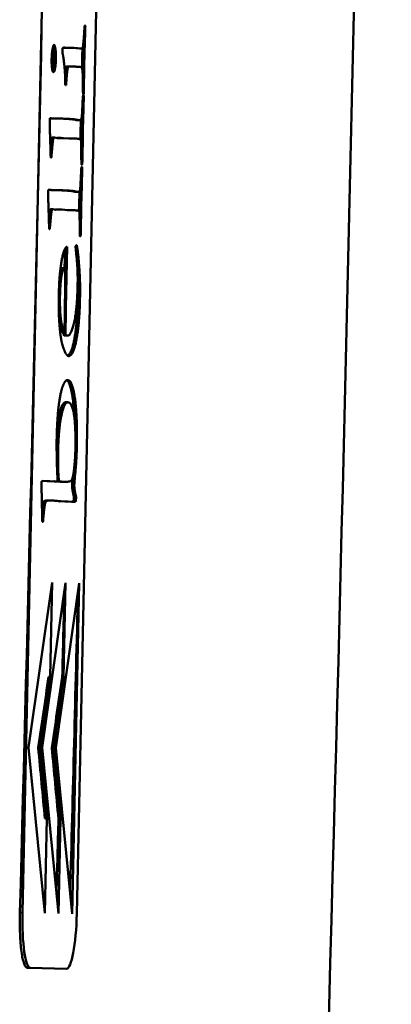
# Model space of a CAD drawing. Header units: millimetres. Extents: x 1095 to 5625, y 2149 to 3694.
# Tile 8 of 15: x 4338 to 4355, y 3222 to 3267. Entities that reach past the tile are written whole.
import ezdxf

# ---------------------------------------------------------------- set-up
doc = ezdxf.new("R2010")
doc.units = ezdxf.units.MM
doc.layers.add('Visibile (ISO)', color=7, linetype='Continuous', lineweight=50)
doc.layers.add('Visibile sottile (ISO)', color=7, linetype='Continuous', lineweight=35)

msp = doc.modelspace()

# ---------------------------------------------------------------- linework, layer by layer
at = {"layer": 'Visibile (ISO)'}
for p, q in [((4338.254, 3226.656), (4340.052, 3309.636)), ((4342.516, 3309.583), (4340.718, 3226.602)), ((4341.076, 3266.857), (4341.107, 3266.857)), ((4340.068, 3265.772), (4340.071, 3265.858)), ((4340.104, 3265.873), (4340.202, 3265.871)), ((4340.202, 3265.871), (4340.263, 3265.869)), ((4340.263, 3265.869), (4340.59, 3265.87)), ((4340.838, 3265.841), (4340.517, 3265.87)), ((4340.59, 3265.87), (4340.937, 3265.839)), ((4340.838, 3265.841), (4340.937, 3265.839)), ((4340.845, 3265.841), (4340.943, 3265.838)), ((4340.318, 3265.026), (4340.417, 3265.024)), ((4340.219, 3264.982), (4340.318, 3264.98)), ((4340.233, 3264.171), (4340.2, 3264.179)), ((4340.998, 3263.897), (4341.041, 3263.896)), ((4341.007, 3263.78), (4341.034, 3263.779)), ((4341.014, 3262.845), (4340.989, 3261.941)), ((4339.491, 3262.348), (4339.498, 3262.675)), ((4339.498, 3262.675), (4339.561, 3262.673)), ((4340.787, 3262.592), (4340.688, 3262.594)), ((4340.891, 3261.943), (4340.909, 3262.619)), ((4340.887, 3261.708), (4340.891, 3261.943)), ((4340.891, 3261.943), (4340.989, 3261.941)), ((4340.989, 3261.941), (4340.973, 3260.78)), ((4339.611, 3261.799), (4339.709, 3261.797)), ((4339.842, 3261.779), (4339.709, 3261.797)), ((4339.823, 3261.782), (4340.015, 3261.783)), ((4340.114, 3261.781), (4339.842, 3261.779)), ((4340.015, 3261.783), (4340.114, 3261.781)), ((4340.383, 3261.752), (4340.114, 3261.781)), ((4340.358, 3261.754), (4340.547, 3261.756)), ((4340.646, 3261.754), (4340.383, 3261.752)), ((4340.646, 3261.754), (4340.547, 3261.756)), ((4339.609, 3261.402), (4339.521, 3261.404)), ((4339.562, 3260.889), (4339.536, 3260.889)), ((4340.925, 3260.781), (4340.973, 3260.78)), ((4340.962, 3260.609), (4340.929, 3260.61)), ((4339.42, 3259.099), (4339.427, 3259.426)), ((4339.427, 3259.426), (4339.49, 3259.425)), ((4340.618, 3259.346), (4340.717, 3259.344)), ((4340.82, 3258.695), (4340.839, 3259.37)), ((4340.944, 3259.596), (4340.919, 3258.692)), ((4339.54, 3258.551), (4339.639, 3258.549)), ((4339.772, 3258.53), (4339.639, 3258.549)), ((4339.752, 3258.533), (4339.945, 3258.534)), ((4340.043, 3258.532), (4339.772, 3258.53)), ((4339.945, 3258.534), (4340.043, 3258.532)), ((4340.313, 3258.503), (4340.043, 3258.532)), ((4340.288, 3258.506), (4340.477, 3258.507)), ((4340.576, 3258.505), (4340.313, 3258.503)), ((4340.477, 3258.507), (4340.576, 3258.505)), ((4340.817, 3258.459), (4340.82, 3258.695)), ((4340.82, 3258.695), (4340.919, 3258.692)), ((4340.919, 3258.692), (4340.903, 3257.532)), ((4339.451, 3258.155), (4339.538, 3258.153)), ((4339.491, 3257.64), (4339.466, 3257.641)), ((4340.903, 3257.532), (4340.854, 3257.533)), ((4340.859, 3257.361), (4340.891, 3257.36)), ((4340.166, 3255.871), (4340.184, 3256.754)), ((4340.285, 3256.843), (4340.228, 3254.062)), ((4340.269, 3256.844), (4340.285, 3256.843)), ((4340.656, 3256.882), (4340.701, 3256.92)), ((4340.711, 3256.374), (4340.656, 3256.882)), ((4340.719, 3256.912), (4340.692, 3256.913)), ((4340.059, 3255.882), (4340.158, 3255.88)), ((4340.768, 3255.149), (4340.867, 3255.147)), ((4340.228, 3254.062), (4340.217, 3253.54)), ((4340.061, 3252.982), (4340.16, 3252.98)), ((4340.16, 3252.98), (4340.167, 3253.3)), ((4340.207, 3252.886), (4340.108, 3252.888)), ((4340.251, 3252.822), (4340.153, 3252.825)), ((4340.251, 3252.822), (4340.263, 3252.83)), ((4340.251, 3252.822), (4340.329, 3252.821)), ((4340.263, 3252.83), (4340.275, 3252.83)), ((4340.275, 3252.83), (4340.329, 3252.821)), ((4340.445, 3250.706), (4340.346, 3250.708)), ((4340.315, 3249.797), (4340.217, 3249.799)), ((4339.847, 3246.214), (4339.823, 3246.784)), ((4339.885, 3246.533), (4339.834, 3246.534)), ((4339.143, 3246.229), (4339.481, 3246.222)), ((4339.491, 3246.214), (4339.382, 3246.224)), ((4339.481, 3246.222), (4339.589, 3246.212)), ((4339.491, 3246.214), (4339.589, 3246.212)), ((4339.589, 3246.212), (4339.71, 3246.217)), ((4339.708, 3246.201), (4339.64, 3246.214)), ((4339.708, 3246.201), (4339.807, 3246.199)), ((4339.71, 3246.217), (4339.807, 3246.199)), ((4340.062, 3246.194), (4340.16, 3246.192)), ((4340.583, 3245.31), (4340.589, 3245.512)), ((4340.687, 3245.51), (4340.589, 3245.512)), ((4340.687, 3245.51), (4340.682, 3245.307)), ((4339.377, 3245.345), (4339.476, 3245.343)), ((4339.586, 3245.339), (4339.518, 3245.34)), ((4339.586, 3245.347), (4339.685, 3245.345)), ((4339.725, 3245.336), (4339.685, 3245.345)), ((4339.825, 3245.334), (4339.725, 3245.336)), ((4339.942, 3245.3), (4339.825, 3245.334)), ((4339.888, 3245.316), (4339.891, 3245.317)), ((4339.891, 3245.317), (4339.99, 3245.315)), ((4339.99, 3245.315), (4339.942, 3245.3)), ((4340.238, 3245.294), (4339.99, 3245.315)), ((4340.18, 3245.299), (4340.225, 3245.302)), ((4340.225, 3245.302), (4340.324, 3245.3)), ((4340.324, 3245.3), (4340.238, 3245.294)), ((4340.494, 3245.28), (4340.324, 3245.3)), ((4340.583, 3245.31), (4340.682, 3245.307)), ((4339.183, 3244.366), (4339.178, 3244.366)), ((4338.531, 3234.151), (4339.597, 3241.63)), ((4339.147, 3234.138), (4340.213, 3241.617)), ((4339.597, 3241.63), (4339.504, 3237.345)), ((4339.763, 3234.125), (4340.829, 3241.603)), ((4340.213, 3241.617), (4340.121, 3237.332)), ((4340.829, 3241.603), (4340.505, 3226.607)), ((4339.504, 3237.345), (4339.048, 3234.14)), ((4339.504, 3237.345), (4339.44, 3237.347)), ((4340.121, 3237.332), (4339.664, 3234.127)), ((4340.121, 3237.332), (4340.056, 3237.333)), ((4339.272, 3226.634), (4338.531, 3234.151)), ((4339.048, 3234.14), (4338.97, 3234.142)), ((4339.048, 3234.14), (4339.365, 3230.918)), ((4339.888, 3226.62), (4339.147, 3234.138)), ((4339.664, 3234.127), (4339.586, 3234.129)), ((4339.664, 3234.127), (4339.981, 3230.905)), ((4340.505, 3226.607), (4339.763, 3234.125)), ((4339.365, 3230.918), (4339.272, 3230.92)), ((4339.365, 3230.918), (4339.272, 3226.634)), ((4339.981, 3230.905), (4339.888, 3230.907)), ((4339.981, 3230.905), (4339.888, 3226.62)), ((4338.48, 3224.15), (4338.61, 3224.147)), ((4340.253, 3224.112), (4338.61, 3224.147))]:
    msp.add_line(p, q, dxfattribs=at)
for centre, major_axis, ratio, start_param, end_param in [((-2852.623, 3423.938), (157.966, 7290.881), 0.986407, 4.706702, 4.718083), ((-2850.988, 3423.938), (157.966, 7290.881), 0.986407, 4.708166, 4.708698), ((-2850.372, 3423.938), (157.966, 7290.882), 0.986407, 4.706822, 4.708696), ((-1164.428, 3379.87), (-2634.543, -6004.801), 0.819823, 1.893236, 1.893738), ((-2850.988, 3423.938), (157.966, 7290.881), 0.986407, 4.706824, 4.707285), ((4338.665, 3226.647), (-0.054, -2.499), 0.164321, 4.712389, 6.283185), ((4340.307, 3226.611), (-0.054, -2.499), 0.164321, 0, 1.570796)]:
    msp.add_ellipse(centre, major_axis=major_axis, ratio=ratio, start_param=start_param, end_param=end_param, dxfattribs=at)
for points, degree, knots in [([(4350.626, 3674.355), (4353.533, 3590.913), (4354.986, 3507.428), (4354.986, 3340.444), (4353.533, 3256.959), (4350.626, 3173.518)], 3, [-50.095166, -50.095166, -50.095166, -50.095166, -25.047583, -25.047583, 0, 0, 0, 0]), ([(4339.673, 3265.368), (4339.678, 3265.625), (4339.644, 3265.866), (4339.636, 3265.903)], 2, [-1, -1, -1, -0.5, -0.3706466, -0.3706466, -0.3706466]), ([(4339.613, 3264.846), (4339.621, 3264.871), (4339.628, 3264.903), (4339.635, 3264.94), (4339.657, 3265.054), (4339.669, 3265.196), (4339.673, 3265.368)], 3, [0.03187263, 0.03187263, 0.03187263, 0.03187263, 0.04744901, 0.04744901, 0.04744901, 0.09489802, 0.09489802, 0.09489802, 0.09489802]), ([(4340.18, 3264.772), (4340.182, 3264.789), (4340.205, 3264.951), (4340.219, 3264.982)], 2, [-1.096788, -1.096788, -1.096788, -1, 0, 0, 0]), ([(4339.518, 3261.489), (4339.537, 3261.667), (4339.571, 3261.8), (4339.611, 3261.799)], 2, [-0.9084564, -0.9084564, -0.9084564, -0.5, 0, 0, 0]), ([(4339.448, 3258.241), (4339.466, 3258.418), (4339.501, 3258.552), (4339.54, 3258.551)], 2, [-1.816913, -1.816913, -1.816913, -1, 0, 0, 0]), ([(4340.701, 3256.92), (4340.704, 3256.92), (4340.707, 3256.919), (4340.713, 3256.917), (4340.716, 3256.915), (4340.719, 3256.912)], 3, [0, 0, 0, 0, 0.00547538, 0.00547538, 0.01095057, 0.01095057, 0.01095057, 0.01095057]), ([(4339.958, 3255.687), (4339.966, 3255.718), (4340.023, 3255.883), (4340.059, 3255.882)], 2, [-0.3949027, -0.3949027, -0.3949027, -0.3333333, 0, 0, 0]), ([(4340.304, 3251.909), (4340.426, 3251.969), (4340.642, 3252.697), (4340.707, 3253.405)], 2, [-0.904144, -0.904144, -0.904144, -0.5, 0, 0, 0]), ([(4340.608, 3249.128), (4340.607, 3249.152), (4340.572, 3249.784), (4340.455, 3250.464), (4340.346, 3250.708)], 2, [-0.6793976, -0.6793976, -0.6793976, -0.6666667, -0.3333333, 0, 0, 0]), ([(4339.815, 3248.435), (4339.851, 3248.85), (4340.04, 3249.803), (4340.217, 3249.799)], 2, [-0.7673619, -0.7673619, -0.7673619, -0.5, 0, 0, 0]), ([(4338.48, 3224.15), (4338.453, 3224.151), (4338.426, 3224.167), (4338.401, 3224.2), (4338.375, 3224.232), (4338.351, 3224.281), (4338.328, 3224.344), (4338.305, 3224.407), (4338.283, 3224.485), (4338.263, 3224.576), (4338.243, 3224.668), (4338.225, 3224.774), (4338.209, 3224.889), (4338.194, 3225.005), (4338.18, 3225.131), (4338.169, 3225.268), (4338.158, 3225.403), (4338.149, 3225.551), (4338.143, 3225.701), (4338.13, 3226.005), (4338.128, 3226.324), (4338.138, 3226.658)], 3, [0, 0, 0, 0, 0.1241401, 0.1241401, 0.1241401, 0.2482245, 0.2482245, 0.2482245, 0.3732734, 0.3732734, 0.3732734, 0.4976306, 0.4976306, 0.4976306, 0.6233747, 0.6233747, 0.6233747, 0.7479186, 0.7479186, 0.7479186, 1, 1, 1, 1])]:
    msp.add_open_spline(points, degree=degree, knots=knots, dxfattribs=at)
for points, degree in [([(4341.046, 3266.453), (4341.065, 3266.733), (4341.077, 3266.865)], 2), ([(4341.077, 3266.865), (4341.085, 3266.888), (4341.091, 3266.888)], 2), ([(4341.107, 3266.857), (4341.1, 3266.584), (4341.086, 3266.163)], 2), ([(4341.091, 3266.888), (4341.098, 3266.888), (4341.107, 3266.857)], 2), ([(4340.937, 3265.839), (4340.979, 3265.831), (4341.016, 3266.009), (4341.046, 3266.453)], 2), ([(4339.578, 3265.37), (4339.584, 3265.627), (4339.653, 3266.007), (4339.688, 3266.007)], 2), ([(4339.688, 3266.007), (4339.722, 3266.006), (4339.777, 3265.623), (4339.771, 3265.366)], 2), ([(4340.071, 3265.858), (4340.127, 3265.888), (4340.151, 3265.887)], 2), ([(4340.151, 3265.887), (4340.158, 3265.887), (4340.202, 3265.871)], 2), ([(4341.086, 3266.163), (4341.066, 3265.587), (4341.062, 3265.4)], 2), ([(4340.068, 3265.648), (4340.067, 3265.726), (4340.068, 3265.772)], 2), ([(4340.186, 3264.663), (4340.174, 3264.913), (4340.11, 3265.46), (4340.068, 3265.648)], 2), ([(4340.104, 3265.873), (4340.103, 3265.873), (4340.102, 3265.873)], 2), ([(4340.845, 3265.841), (4340.842, 3265.841), (4340.838, 3265.841)], 2), ([(4340.963, 3265.402), (4340.966, 3265.534), (4340.977, 3265.861)], 2), ([(4339.657, 3264.768), (4339.619, 3264.769), (4339.573, 3265.121), (4339.578, 3265.37)], 2), ([(4339.771, 3265.366), (4339.766, 3265.109), (4339.702, 3264.767), (4339.657, 3264.768)], 2), ([(4340.219, 3264.982), (4340.24, 3265.028), (4340.318, 3265.026)], 2), ([(4340.417, 3265.024), (4340.339, 3265.026), (4340.318, 3264.98)], 2), ([(4340.897, 3264.998), (4340.81, 3265.016), (4340.417, 3265.024)], 2), ([(4340.971, 3264.88), (4340.949, 3264.997), (4340.897, 3264.998)], 2), ([(4340.955, 3264.94), (4340.962, 3265.349), (4340.963, 3265.402)], 2), ([(4341.062, 3265.4), (4341.06, 3265.314), (4341.043, 3264.294)], 2), ([(4340.2, 3264.179), (4340.189, 3264.624), (4340.186, 3264.663)], 2), ([(4340.318, 3264.98), (4340.304, 3264.949), (4340.262, 3264.654), (4340.233, 3264.171)], 2), ([(4340.988, 3264.591), (4340.985, 3264.809), (4340.971, 3264.88)], 2), ([(4340.998, 3263.882), (4340.996, 3263.905), (4340.988, 3264.591)], 2), ([(4341.043, 3264.294), (4341.04, 3264.091), (4341.041, 3263.896)], 2), ([(4340.931, 3262.652), (4340.953, 3262.737), (4340.988, 3263.586), (4340.997, 3263.663)], 2), ([(4340.997, 3263.663), (4341.004, 3263.718), (4341.014, 3263.718)], 2), ([(4341.021, 3263.749), (4341.004, 3263.749), (4340.998, 3263.882)], 2), ([(4341.014, 3263.718), (4341.027, 3263.717), (4341.035, 3263.655), (4341.034, 3263.569)], 2), ([(4341.034, 3263.779), (4341.026, 3263.748), (4341.021, 3263.749)], 2), ([(4341.041, 3263.896), (4341.04, 3263.857), (4341.034, 3263.779)], 2), ([(4341.034, 3263.569), (4341.033, 3263.522), (4341.014, 3262.845)], 2), ([(4339.524, 3261.318), (4339.513, 3261.669), (4339.491, 3262.348)], 2), ([(4340.576, 3262.62), (4340.4, 3262.655), (4339.498, 3262.675)], 2), ([(4339.561, 3262.673), (4340.495, 3262.653), (4340.675, 3262.618)], 2), ([(4340.688, 3262.594), (4340.684, 3262.595), (4340.647, 3262.603), (4340.576, 3262.62)], 3), ([(4340.675, 3262.618), (4340.781, 3262.592), (4340.787, 3262.592)], 2), ([(4340.787, 3262.592), (4340.915, 3262.59), (4340.931, 3262.652)], 2), ([(4339.709, 3261.797), (4339.67, 3261.798), (4339.632, 3261.651), (4339.609, 3261.402)], 2), ([(4340.876, 3261.718), (4340.835, 3261.75), (4340.646, 3261.754)], 2), ([(4340.946, 3260.57), (4340.933, 3260.571), (4340.925, 3260.664), (4340.919, 3261.568), (4340.905, 3261.701), (4340.876, 3261.718)], 2), ([(4339.536, 3260.889), (4339.53, 3261.084), (4339.524, 3261.318)], 2), ([(4339.609, 3261.402), (4339.576, 3261.029), (4339.562, 3260.889)], 2), ([(4340.962, 3260.609), (4340.956, 3260.57), (4340.946, 3260.57)], 2), ([(4340.973, 3260.78), (4340.972, 3260.663), (4340.962, 3260.609)], 2), ([(4340.86, 3259.403), (4340.882, 3259.488), (4340.917, 3260.337), (4340.927, 3260.415)], 2), ([(4340.927, 3260.415), (4340.933, 3260.469), (4340.943, 3260.469)], 2), ([(4340.943, 3260.469), (4340.956, 3260.469), (4340.965, 3260.406), (4340.963, 3260.32)], 2), ([(4340.963, 3260.32), (4340.962, 3260.274), (4340.944, 3259.596)], 2), ([(4340.506, 3259.372), (4340.33, 3259.406), (4339.427, 3259.426)], 2), ([(4339.49, 3259.425), (4340.425, 3259.405), (4340.605, 3259.37)], 2), ([(4340.618, 3259.346), (4340.612, 3259.346), (4340.506, 3259.372)], 2), ([(4340.605, 3259.37), (4340.71, 3259.344), (4340.717, 3259.344)], 2), ([(4340.717, 3259.344), (4340.845, 3259.341), (4340.86, 3259.403)], 2), ([(4339.453, 3258.07), (4339.443, 3258.42), (4339.42, 3259.099)], 2), ([(4339.639, 3258.549), (4339.599, 3258.55), (4339.562, 3258.402), (4339.538, 3258.153)], 2), ([(4340.805, 3258.469), (4340.765, 3258.501), (4340.576, 3258.505)], 2), ([(4340.875, 3257.322), (4340.862, 3257.322), (4340.854, 3257.416), (4340.848, 3258.32), (4340.834, 3258.453), (4340.805, 3258.469)], 2), ([(4339.466, 3257.641), (4339.46, 3257.836), (4339.453, 3258.07)], 2), ([(4339.538, 3258.153), (4339.506, 3257.78), (4339.491, 3257.64)], 2), ([(4340.903, 3257.532), (4340.902, 3257.415), (4340.891, 3257.36)], 2), ([(4340.891, 3257.36), (4340.885, 3257.321), (4340.875, 3257.322)], 2), ([(4339.965, 3255.751), (4340.028, 3256.303), (4340.201, 3256.845), (4340.269, 3256.844)], 2), ([(4340.719, 3256.912), (4340.778, 3256.599), (4340.854, 3255.639), (4340.867, 3255.147)], 2), ([(4340.757, 3255.08), (4340.762, 3255.477), (4340.748, 3255.945), (4340.711, 3256.374)], 2), ([(4339.904, 3254.693), (4339.918, 3255.339), (4339.965, 3255.751)], 2), ([(4340.158, 3255.88), (4340.122, 3255.881), (4340.026, 3255.602), (4339.965, 3255.027), (4339.957, 3254.645)], 2), ([(4340.193, 3255.754), (4340.174, 3255.879), (4340.158, 3255.88)], 2), ([(4340.195, 3255.411), (4340.198, 3255.692), (4340.193, 3255.754)], 2), ([(4340.167, 3253.3), (4340.175, 3253.658), (4340.195, 3255.411)], 2), ([(4340.768, 3255.149), (4340.765, 3255.282), (4340.759, 3255.413)], 2), ([(4340.329, 3252.821), (4340.399, 3252.819), (4340.611, 3253.352), (4340.738, 3254.34), (4340.757, 3255.08)], 2), ([(4340.761, 3254.37), (4340.769, 3254.734), (4340.771, 3254.994), (4340.768, 3255.149)], 3), ([(4340.867, 3255.147), (4340.872, 3254.913), (4340.86, 3254.368)], 2), ([(4339.912, 3253.648), (4339.891, 3254.101), (4339.904, 3254.693)], 2), ([(4339.957, 3254.645), (4339.939, 3253.842), (4340.027, 3253.357)], 2), ([(4340.707, 3253.405), (4340.736, 3253.721), (4340.754, 3254.043), (4340.761, 3254.37)], 3), ([(4340.86, 3254.368), (4340.849, 3253.877), (4340.806, 3253.403)], 2), ([(4339.972, 3252.922), (4339.927, 3253.336), (4339.912, 3253.648)], 2), ([(4340.217, 3253.54), (4340.21, 3253.221), (4340.207, 3252.886)], 2), ([(4340.806, 3253.403), (4340.74, 3252.695), (4340.501, 3251.89), (4340.344, 3251.893)], 2), ([(4340.061, 3252.982), (4339.998, 3252.984), (4339.932, 3253.342)], 2), ([(4340.027, 3253.357), (4340.095, 3252.982), (4340.16, 3252.98)], 2), ([(4340.108, 3252.888), (4340.108, 3252.919), (4340.109, 3252.95), (4340.109, 3252.981)], 3), ([(4340.061, 3252.429), (4340.005, 3252.625), (4339.972, 3252.922)], 2), ([(4340.153, 3252.825), (4340.145, 3252.825), (4340.13, 3252.846), (4340.108, 3252.888)], 3), ([(4340.207, 3252.886), (4340.24, 3252.823), (4340.251, 3252.822)], 2), ([(4340.344, 3251.893), (4340.294, 3251.894), (4340.143, 3252.123), (4340.061, 3252.429)], 2), ([(4340.083, 3250.527), (4340.197, 3250.805), (4340.275, 3250.803)], 2), ([(4340.346, 3250.708), (4340.315, 3250.773), (4340.246, 3250.795)], 2), ([(4340.275, 3250.803), (4340.4, 3250.801), (4340.445, 3250.706)], 2), ([(4339.869, 3249.37), (4339.9, 3249.712), (4340.02, 3250.372), (4340.083, 3250.527)], 2), ([(4340.445, 3250.706), (4340.554, 3250.462), (4340.671, 3249.781), (4340.738, 3248.564), (4340.723, 3247.879)], 2), ([(4339.806, 3248.124), (4339.821, 3248.818), (4339.869, 3249.37)], 2), ([(4340.315, 3249.797), (4340.139, 3249.801), (4339.893, 3248.559), (4339.873, 3247.648)], 2), ([(4340.655, 3247.638), (4340.678, 3248.69), (4340.507, 3249.793), (4340.315, 3249.797)], 2), ([(4339.807, 3247.376), (4339.804, 3248.023), (4339.806, 3248.124)], 2), ([(4339.873, 3247.648), (4339.858, 3246.978), (4339.885, 3246.533)], 2), ([(4340.586, 3246.681), (4340.645, 3247.171), (4340.655, 3247.638)], 2), ([(4340.723, 3247.879), (4340.709, 3247.248), (4340.607, 3246.127), (4340.606, 3246.057)], 2), ([(4339.823, 3246.784), (4339.821, 3246.869), (4339.807, 3247.376)], 2), ([(4339.885, 3246.533), (4339.899, 3246.26), (4339.935, 3246.197), (4340.16, 3246.192)], 2), ([(4340.16, 3246.192), (4340.428, 3246.186), (4340.475, 3246.255)], 2), ([(4340.475, 3246.255), (4340.548, 3246.37), (4340.586, 3246.681)], 2), ([(4340.507, 3246.059), (4340.508, 3246.108), (4340.533, 3246.397)], 2), ([(4339.116, 3246.043), (4339.115, 3246.09), (4339.118, 3246.191)], 2), ([(4339.147, 3244.421), (4339.142, 3245.185), (4339.116, 3246.043)], 2), ([(4339.118, 3246.191), (4339.136, 3246.229), (4339.143, 3246.229)], 2), ([(4339.807, 3246.199), (4339.813, 3246.199), (4339.847, 3246.214)], 2), ([(4340.062, 3246.194), (4339.902, 3246.197), (4339.847, 3246.214)], 2), ([(4340.589, 3245.512), (4340.502, 3245.849), (4340.507, 3246.059)], 2), ([(4340.606, 3246.057), (4340.601, 3245.847), (4340.687, 3245.51)], 2), ([(4339.141, 3244.965), (4339.164, 3245.148), (4339.188, 3245.239)], 2), ([(4339.287, 3245.236), (4339.234, 3245.035), (4339.183, 3244.366)], 2), ([(4339.188, 3245.239), (4339.218, 3245.349), (4339.377, 3245.345)], 2), ([(4339.518, 3245.34), (4339.32, 3245.36), (4339.287, 3245.236)], 2), ([(4339.5, 3245.342), (4339.549, 3245.345), (4339.578, 3245.347), (4339.586, 3245.347)], 3), ([(4339.685, 3245.345), (4339.672, 3245.345), (4339.586, 3245.339)], 2), ([(4340.461, 3245.284), (4340.507, 3245.288), (4340.548, 3245.296), (4340.583, 3245.31)], 3), ([(4340.682, 3245.307), (4340.605, 3245.278), (4340.494, 3245.28)], 2), ([(4339.178, 3244.366), (4339.167, 3244.366), (4339.147, 3244.421)], 2), ([(4338.97, 3234.142), (4339.127, 3235.21), (4339.284, 3236.278), (4339.44, 3237.347)], 3), ([(4339.272, 3230.92), (4339.171, 3231.994), (4339.07, 3233.068), (4338.97, 3234.142)], 3), ([(4339.888, 3230.907), (4339.787, 3231.981), (4339.686, 3233.055), (4339.586, 3234.129)], 3)]:
    msp.add_open_spline(points, degree=degree, dxfattribs=at)
at = {"layer": 'Visibile sottile (ISO)'}
for p, q in [((4341.086, 3266.163), (4341.025, 3266.165)), ((4339.771, 3265.366), (4339.673, 3265.368)), ((4340.963, 3265.402), (4341.062, 3265.4)), ((4340.992, 3264.295), (4341.043, 3264.294)), ((4341.034, 3263.569), (4340.99, 3263.57)), ((4341.014, 3262.845), (4340.953, 3262.846)), ((4340.675, 3262.618), (4340.576, 3262.62)), ((4340.92, 3260.321), (4340.963, 3260.32)), ((4340.506, 3259.372), (4340.605, 3259.37)), ((4340.883, 3259.597), (4340.944, 3259.596)), ((4339.903, 3254.646), (4339.957, 3254.645)), ((4340.86, 3254.368), (4340.761, 3254.37)), ((4340.179, 3254.063), (4340.228, 3254.062)), ((4340.171, 3253.541), (4340.217, 3253.54)), ((4340.806, 3253.403), (4340.707, 3253.405)), ((4339.93, 3253.359), (4340.027, 3253.357)), ((4339.873, 3247.648), (4339.806, 3247.649)), ((4340.659, 3247.88), (4340.723, 3247.879)), ((4340.606, 3246.057), (4340.507, 3246.059)), ((4339.287, 3245.236), (4339.188, 3245.239)), ((4338.138, 3226.658), (4338.254, 3226.656))]:
    msp.add_line(p, q, dxfattribs=at)

doc.saveas('drawing.dxf')
